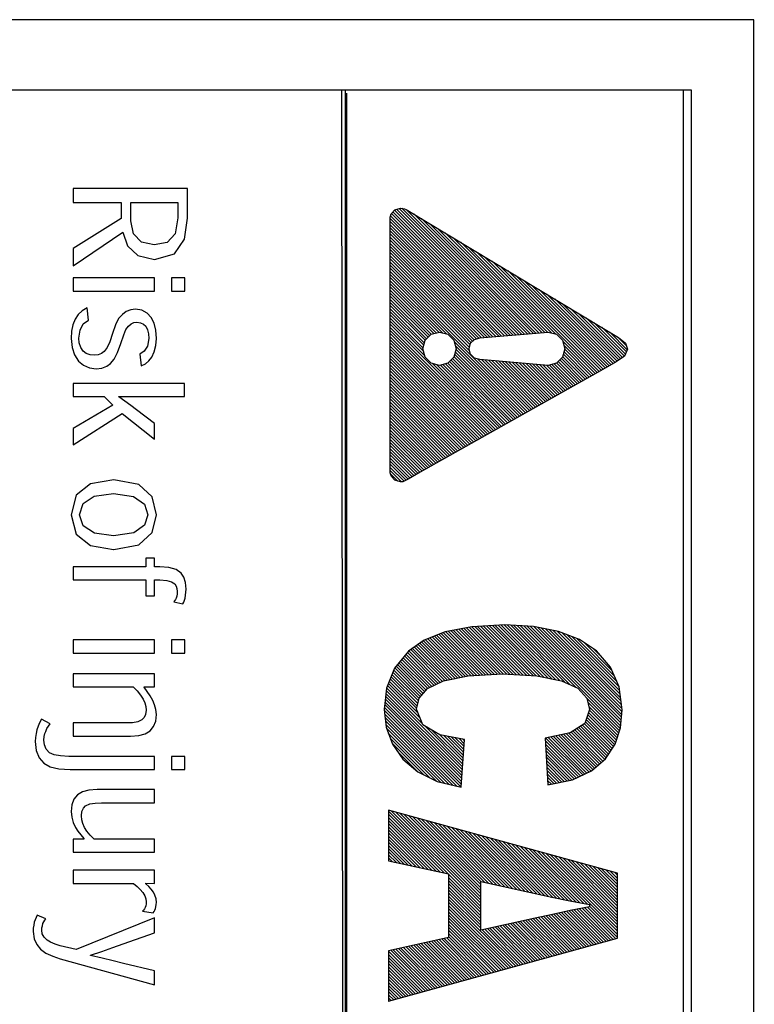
# Model space of a CAD drawing. Header units: millimetres. Extents: x -844 to -217, y -125 to 557.
# Tile 100 of 178: x -412 to -402, y 209 to 223. Entities that reach past the tile are written whole.
import ezdxf

# ---------------------------------------------------------------- set-up
doc = ezdxf.new("R2010")
doc.units = ezdxf.units.MM
doc.header["$LTSCALE"] = 23.1
doc.layers.add('R912005577_AM_0', color=7, linetype='CONTINUOUS')

msp = doc.modelspace()

# ---------------------------------------------------------------- linework, layer by layer
at = {"layer": 'R912005577_AM_0', "color": 7}
for p, q in [((-401.692, 223.184), (-420.684, 223.184)), ((-401.684, 176.684), (-401.692, 223.184)), ((-407.494, 177.681), (-407.539, 222.19)), ((-407.539, 222.19), (-402.579, 222.19)), ((-402.579, 222.19), (-402.579, 177.681)), ((-407.494, 222.184), (-419.684, 222.184)), ((-407.494, 222.184), (-407.494, 177.681)), ((-402.692, 222.184), (-407.494, 222.184)), ((-407.474, 222.143), (-407.474, 177.638)), ((-402.684, 177.684), (-402.692, 222.184)), ((-402.692, 177.681), (-402.692, 222.184)), ((-411.358, 220.786), (-411.358, 220.587)), ((-409.732, 220.786), (-411.358, 220.786)), ((-409.732, 220.366), (-409.732, 220.786)), ((-411.358, 220.587), (-410.674, 220.587)), ((-410.674, 220.587), (-410.674, 220.36)), ((-410.539, 220.327), (-410.539, 220.587)), ((-410.539, 220.587), (-409.869, 220.587)), ((-409.869, 220.587), (-409.869, 220.371)), ((-409.869, 220.371), (-409.908, 220.142)), ((-406.854, 220.382), (-406.839, 220.429)), ((-406.854, 216.747), (-406.854, 220.382)), ((-406.848, 220.4), (-405.151, 218.703)), ((-406.839, 220.429), (-406.791, 220.483)), ((-406.836, 220.432), (-405.11, 218.706)), ((-406.815, 220.456), (-405.069, 218.71)), ((-406.795, 220.479), (-405.029, 218.713)), ((-406.791, 220.483), (-406.71, 220.509)), ((-406.763, 220.492), (-404.988, 218.717)), ((-406.729, 220.502), (-404.947, 218.72)), ((-406.71, 220.509), (-406.674, 220.504)), ((-406.689, 220.506), (-404.907, 218.724)), ((-406.674, 220.504), (-406.653, 220.496)), ((-406.653, 220.496), (-406.629, 220.491)), ((-406.63, 220.491), (-404.866, 218.727)), ((-406.629, 220.491), (-403.825, 218.801)), ((-406.52, 220.426), (-404.825, 218.731)), ((-410.674, 220.36), (-411.358, 219.936)), ((-410.501, 220.142), (-410.539, 220.327)), ((-409.774, 220.068), (-409.732, 220.366)), ((-406.854, 220.362), (-405.191, 218.699)), ((-406.854, 220.317), (-405.232, 218.696)), ((-406.854, 220.273), (-405.273, 218.692)), ((-406.409, 220.359), (-404.785, 218.734)), ((-406.298, 220.291), (-404.744, 218.738)), ((-411.358, 219.689), (-410.649, 220.168)), ((-410.649, 220.168), (-410.584, 219.974)), ((-410.388, 220.026), (-410.501, 220.142)), ((-409.908, 220.142), (-410.021, 220.02)), ((-406.854, 220.229), (-405.313, 218.688)), ((-406.854, 220.185), (-405.354, 218.685)), ((-406.854, 220.141), (-405.395, 218.681)), ((-406.854, 220.096), (-405.435, 218.678)), ((-406.186, 220.224), (-404.703, 218.741)), ((-406.075, 220.157), (-404.663, 218.745)), ((-410.584, 219.974), (-410.44, 219.835)), ((-410.204, 219.985), (-410.388, 220.026)), ((-410.021, 220.02), (-410.204, 219.985)), ((-409.919, 219.86), (-409.774, 220.068)), ((-406.854, 220.052), (-405.476, 218.674)), ((-406.854, 220.008), (-405.517, 218.671)), ((-406.854, 219.964), (-405.557, 218.667)), ((-405.964, 220.09), (-404.622, 218.748)), ((-405.853, 220.023), (-404.566, 218.737)), ((-405.741, 219.956), (-404.506, 218.721)), ((-411.358, 219.936), (-411.358, 219.689)), ((-410.44, 219.835), (-410.199, 219.781)), ((-410.199, 219.781), (-409.919, 219.86)), ((-406.854, 219.92), (-405.596, 218.661)), ((-406.854, 219.876), (-405.63, 218.652)), ((-406.854, 219.831), (-405.663, 218.64)), ((-405.63, 219.889), (-403.915, 218.174)), ((-405.519, 219.822), (-403.886, 218.19)), ((-406.854, 219.787), (-405.685, 218.618)), ((-406.854, 219.743), (-405.707, 218.596)), ((-406.854, 219.699), (-405.721, 218.565)), ((-405.407, 219.755), (-403.858, 218.206)), ((-405.296, 219.688), (-403.83, 218.222)), ((-406.854, 219.655), (-405.73, 218.531)), ((-406.854, 219.61), (-405.728, 218.484)), ((-406.854, 219.566), (-404.904, 217.616)), ((-405.185, 219.621), (-403.802, 218.238)), ((-405.074, 219.554), (-403.773, 218.253)), ((-411.358, 219.517), (-411.358, 219.329)), ((-410.201, 219.517), (-411.358, 219.517)), ((-410.201, 219.329), (-410.201, 219.517)), ((-409.96, 219.517), (-409.96, 219.329)), ((-409.769, 219.517), (-409.96, 219.517)), ((-409.769, 219.329), (-409.769, 219.517)), ((-406.854, 219.522), (-406.054, 218.722)), ((-406.854, 219.478), (-406.114, 218.738)), ((-406.854, 219.434), (-406.166, 218.746)), ((-404.962, 219.486), (-403.745, 218.269)), ((-404.851, 219.419), (-403.717, 218.285)), ((-411.358, 219.329), (-410.201, 219.329)), ((-409.96, 219.329), (-409.769, 219.329)), ((-406.854, 219.389), (-406.201, 218.737)), ((-406.854, 219.345), (-406.236, 218.727)), ((-406.854, 219.301), (-406.271, 218.718)), ((-406.854, 219.257), (-406.294, 218.697)), ((-404.74, 219.352), (-403.689, 218.301)), ((-404.628, 219.285), (-403.661, 218.317)), ((-406.854, 219.213), (-406.316, 218.675)), ((-406.854, 219.168), (-406.339, 218.653)), ((-406.854, 219.124), (-406.36, 218.631)), ((-404.517, 219.218), (-403.633, 218.334)), ((-404.406, 219.151), (-403.607, 218.352)), ((-411.287, 218.997), (-411.329, 218.931)), ((-411.229, 219.051), (-411.287, 218.997)), ((-411.158, 219.093), (-411.229, 219.051)), ((-411.139, 218.917), (-411.158, 219.093)), ((-410.658, 219), (-410.711, 218.939)), ((-410.602, 219.04), (-410.658, 219)), ((-410.539, 219.064), (-410.602, 219.04)), ((-410.471, 219.072), (-410.539, 219.064)), ((-410.381, 219.058), (-410.471, 219.072)), ((-410.306, 219.017), (-410.381, 219.058)), ((-410.248, 218.954), (-410.306, 219.017)), ((-406.854, 219.08), (-406.37, 218.596)), ((-406.854, 219.036), (-406.379, 218.561)), ((-406.854, 218.992), (-406.389, 218.526)), ((-404.295, 219.084), (-403.581, 218.37)), ((-404.183, 219.017), (-403.555, 218.388)), ((-411.361, 218.851), (-411.378, 218.759)), ((-411.329, 218.931), (-411.361, 218.851)), ((-411.259, 218.776), (-411.212, 218.863)), ((-411.212, 218.863), (-411.139, 218.917)), ((-410.756, 218.853), (-410.799, 218.73)), ((-410.711, 218.939), (-410.756, 218.853)), ((-410.607, 218.784), (-410.571, 218.832)), ((-410.571, 218.832), (-410.535, 218.863)), ((-410.535, 218.863), (-410.494, 218.882)), ((-410.494, 218.882), (-410.451, 218.888)), ((-410.451, 218.888), (-410.399, 218.881)), ((-410.399, 218.881), (-410.356, 218.861)), ((-410.356, 218.861), (-410.323, 218.831)), ((-410.208, 218.874), (-410.248, 218.954)), ((-410.183, 218.776), (-410.208, 218.874)), ((-406.854, 218.947), (-406.383, 218.477)), ((-406.854, 218.903), (-406.367, 218.416)), ((-406.854, 218.859), (-405.356, 217.361)), ((-404.072, 218.95), (-403.529, 218.406)), ((-403.961, 218.883), (-403.514, 218.436)), ((-411.378, 218.759), (-411.384, 218.657)), ((-411.276, 218.662), (-411.259, 218.776)), ((-410.799, 218.73), (-410.836, 218.609)), ((-410.68, 218.586), (-410.639, 218.71)), ((-410.639, 218.71), (-410.607, 218.784)), ((-410.323, 218.831), (-410.3, 218.781)), ((-410.3, 218.781), (-410.287, 218.722)), ((-410.287, 218.722), (-410.283, 218.658)), ((-410.175, 218.657), (-410.183, 218.776)), ((-406.854, 218.815), (-405.385, 217.346)), ((-406.854, 218.771), (-405.413, 217.33)), ((-406.854, 218.726), (-405.441, 217.314)), ((-406.36, 218.631), (-406.275, 218.717)), ((-406.275, 218.717), (-406.155, 218.749)), ((-406.155, 218.749), (-406.035, 218.717)), ((-406.035, 218.717), (-405.949, 218.631)), ((-405.581, 218.665), (-404.612, 218.749)), ((-404.612, 218.749), (-404.491, 218.717)), ((-404.491, 218.717), (-404.406, 218.631)), ((-403.849, 218.816), (-403.501, 218.467)), ((-403.825, 218.801), (-403.614, 218.672)), ((-403.737, 218.747), (-403.488, 218.498)), ((-411.384, 218.657), (-411.372, 218.53)), ((-411.27, 218.594), (-411.276, 218.662)), ((-411.249, 218.53), (-411.27, 218.594)), ((-410.836, 218.609), (-410.872, 218.527)), ((-410.726, 218.456), (-410.68, 218.586)), ((-410.283, 218.658), (-410.301, 218.55)), ((-410.204, 218.467), (-410.182, 218.556)), ((-410.182, 218.556), (-410.175, 218.657)), ((-406.854, 218.682), (-405.469, 217.298)), ((-406.854, 218.638), (-405.498, 217.282)), ((-406.854, 218.594), (-405.526, 217.266)), ((-406.393, 218.511), (-406.36, 218.631)), ((-405.949, 218.631), (-405.917, 218.511)), ((-405.944, 218.612), (-404.932, 217.6)), ((-405.735, 218.511), (-405.714, 218.589)), ((-405.714, 218.589), (-405.659, 218.644)), ((-405.659, 218.644), (-405.581, 218.665)), ((-404.406, 218.631), (-404.374, 218.511)), ((-404.402, 218.617), (-403.943, 218.158)), ((-404.386, 218.557), (-403.971, 218.142)), ((-403.624, 218.678), (-403.5, 218.555)), ((-403.614, 218.672), (-403.511, 218.589)), ((-403.511, 218.589), (-403.484, 218.506)), ((-411.372, 218.53), (-411.336, 218.423)), ((-411.336, 218.423), (-411.282, 218.337)), ((-411.212, 218.476), (-411.249, 218.53)), ((-411.171, 218.445), (-411.212, 218.476)), ((-411.117, 218.425), (-411.171, 218.445)), ((-411.051, 218.419), (-411.117, 218.425)), ((-411.003, 218.424), (-411.051, 218.419)), ((-410.956, 218.442), (-411.003, 218.424)), ((-410.914, 218.473), (-410.956, 218.442)), ((-410.872, 218.527), (-410.914, 218.473)), ((-410.773, 218.365), (-410.726, 218.456)), ((-410.347, 218.475), (-410.409, 218.432)), ((-410.409, 218.432), (-410.391, 218.267)), ((-410.301, 218.55), (-410.347, 218.475)), ((-410.241, 218.39), (-410.204, 218.467)), ((-406.854, 218.55), (-405.554, 217.25)), ((-406.854, 218.505), (-405.582, 217.234)), ((-406.854, 218.461), (-405.611, 217.218)), ((-406.854, 218.417), (-405.639, 217.202)), ((-406.36, 218.391), (-406.393, 218.511)), ((-405.917, 218.511), (-405.949, 218.391)), ((-405.939, 218.43), (-405.045, 217.537)), ((-405.929, 218.465), (-405.017, 217.553)), ((-405.928, 218.552), (-404.961, 217.584)), ((-405.92, 218.5), (-404.989, 217.569)), ((-405.714, 218.434), (-405.735, 218.511)), ((-405.659, 218.379), (-405.714, 218.434)), ((-404.374, 218.511), (-404.406, 218.391)), ((-404.395, 218.433), (-404.056, 218.094)), ((-404.386, 218.468), (-404.028, 218.11)), ((-404.376, 218.503), (-404, 218.126)), ((-403.484, 218.506), (-403.526, 218.408)), ((-411.282, 218.337), (-411.21, 218.276)), ((-411.21, 218.276), (-411.126, 218.239)), ((-410.88, 218.262), (-410.827, 218.3)), ((-410.827, 218.3), (-410.773, 218.365)), ((-410.391, 218.267), (-410.331, 218.297)), ((-410.331, 218.297), (-410.281, 218.338)), ((-410.281, 218.338), (-410.241, 218.39)), ((-406.854, 218.373), (-405.667, 217.186)), ((-406.854, 218.329), (-405.696, 217.17)), ((-406.854, 218.285), (-405.724, 217.154)), ((-406.275, 218.306), (-406.36, 218.391)), ((-406.155, 218.274), (-406.275, 218.306)), ((-406.25, 218.299), (-405.328, 217.377)), ((-406.19, 218.283), (-405.3, 217.393)), ((-406.035, 218.306), (-406.155, 218.274)), ((-406.14, 218.278), (-405.272, 217.409)), ((-406.105, 218.287), (-405.243, 217.425)), ((-406.07, 218.296), (-405.215, 217.441)), ((-406.036, 218.306), (-405.187, 217.457)), ((-405.949, 218.391), (-406.035, 218.306)), ((-406.013, 218.328), (-405.158, 217.473)), ((-405.991, 218.35), (-405.13, 217.489)), ((-405.969, 218.372), (-405.102, 217.505)), ((-405.948, 218.395), (-405.074, 217.521)), ((-405.581, 218.358), (-405.659, 218.379)), ((-405.608, 218.365), (-404.876, 217.632)), ((-404.612, 218.274), (-405.581, 218.358)), ((-405.555, 218.355), (-404.848, 217.648)), ((-405.506, 218.351), (-404.819, 217.664)), ((-405.458, 218.347), (-404.791, 217.68)), ((-405.409, 218.343), (-404.763, 217.696)), ((-405.361, 218.338), (-404.734, 217.712)), ((-405.313, 218.334), (-404.706, 217.728)), ((-405.264, 218.33), (-404.678, 217.744)), ((-405.216, 218.326), (-404.65, 217.76)), ((-405.168, 218.322), (-404.621, 217.776)), ((-405.119, 218.318), (-404.593, 217.792)), ((-405.071, 218.313), (-404.565, 217.807)), ((-405.022, 218.309), (-404.537, 217.823)), ((-404.974, 218.305), (-404.508, 217.839)), ((-404.926, 218.301), (-404.48, 217.855)), ((-404.877, 218.297), (-404.452, 217.871)), ((-404.829, 218.292), (-404.424, 217.887)), ((-404.781, 218.288), (-404.395, 217.903)), ((-404.732, 218.284), (-404.367, 217.919)), ((-404.684, 218.28), (-404.339, 217.935)), ((-404.635, 218.276), (-404.31, 217.951)), ((-404.491, 218.306), (-404.612, 218.274)), ((-404.594, 218.278), (-404.282, 217.967)), ((-404.559, 218.288), (-404.254, 217.983)), ((-404.524, 218.297), (-404.226, 217.999)), ((-404.406, 218.391), (-404.491, 218.306)), ((-404.49, 218.307), (-404.197, 218.014)), ((-404.468, 218.329), (-404.169, 218.03)), ((-404.446, 218.352), (-404.141, 218.046)), ((-404.424, 218.374), (-404.113, 218.062)), ((-404.404, 218.398), (-404.084, 218.078)), ((-403.646, 218.326), (-403.836, 218.218)), ((-403.526, 218.408), (-403.646, 218.326)), ((-411.126, 218.239), (-411.028, 218.228)), ((-411.028, 218.228), (-410.948, 218.237)), ((-410.948, 218.237), (-410.88, 218.262)), ((-406.854, 218.24), (-405.752, 217.138)), ((-406.854, 218.196), (-405.78, 217.123)), ((-406.854, 218.152), (-405.809, 217.107)), ((-403.836, 218.218), (-406.427, 216.758)), ((-411.358, 218.02), (-411.358, 217.832)), ((-409.777, 218.02), (-411.358, 218.02)), ((-409.777, 217.832), (-409.777, 218.02)), ((-406.854, 218.108), (-405.837, 217.091)), ((-406.854, 218.064), (-405.865, 217.075)), ((-406.854, 218.019), (-405.893, 217.059)), ((-406.854, 217.975), (-405.922, 217.043)), ((-406.854, 217.931), (-405.95, 217.027)), ((-406.854, 217.887), (-405.978, 217.011)), ((-411.358, 217.832), (-410.914, 217.832)), ((-410.914, 217.832), (-410.793, 217.709)), ((-410.708, 217.829), (-410.708, 217.835)), ((-410.708, 217.835), (-410.62, 217.833)), ((-410.622, 217.768), (-410.708, 217.829)), ((-410.538, 217.706), (-410.622, 217.768)), ((-410.62, 217.833), (-410.537, 217.832)), ((-410.537, 217.832), (-410.452, 217.832)), ((-410.452, 217.832), (-409.777, 217.832)), ((-406.854, 217.843), (-406.007, 216.995)), ((-406.854, 217.798), (-406.035, 216.979)), ((-406.854, 217.754), (-406.063, 216.963)), ((-410.793, 217.709), (-411.358, 217.381)), ((-411.358, 217.146), (-410.66, 217.59)), ((-410.66, 217.59), (-410.201, 217.228)), ((-410.457, 217.645), (-410.538, 217.706)), ((-410.201, 217.448), (-410.457, 217.645)), ((-406.854, 217.71), (-406.091, 216.947)), ((-406.854, 217.666), (-406.12, 216.931)), ((-406.854, 217.622), (-406.148, 216.916)), ((-406.854, 217.577), (-406.176, 216.9)), ((-410.201, 217.228), (-410.201, 217.448)), ((-406.854, 217.533), (-406.204, 216.884)), ((-406.854, 217.489), (-406.233, 216.868)), ((-406.854, 217.445), (-406.261, 216.852)), ((-411.358, 217.381), (-411.358, 217.146)), ((-406.854, 217.401), (-406.289, 216.836)), ((-406.854, 217.356), (-406.317, 216.82)), ((-406.854, 217.312), (-406.346, 216.804)), ((-406.854, 217.268), (-406.374, 216.788)), ((-406.854, 217.224), (-406.402, 216.772)), ((-406.854, 217.18), (-406.43, 216.756)), ((-406.854, 217.135), (-406.458, 216.74)), ((-406.854, 217.091), (-406.486, 216.724)), ((-406.854, 217.047), (-406.514, 216.707)), ((-406.854, 217.003), (-406.542, 216.691)), ((-406.854, 216.959), (-406.57, 216.675)), ((-406.854, 216.915), (-406.598, 216.659)), ((-406.854, 216.87), (-406.628, 216.645)), ((-406.854, 216.826), (-406.658, 216.631)), ((-406.854, 216.782), (-406.693, 216.621)), ((-406.837, 216.695), (-406.854, 216.747)), ((-406.427, 216.758), (-406.601, 216.657)), ((-411.111, 216.595), (-411.315, 216.432)), ((-410.78, 216.648), (-411.111, 216.595)), ((-410.426, 216.583), (-410.78, 216.648)), ((-406.85, 216.733), (-406.747, 216.631)), ((-406.787, 216.643), (-406.837, 216.695)), ((-406.71, 216.62), (-406.787, 216.643)), ((-406.674, 216.623), (-406.71, 216.62)), ((-406.601, 216.657), (-406.674, 216.623)), ((-411.059, 216.418), (-410.782, 216.456)), ((-410.782, 216.456), (-410.498, 216.413)), ((-410.233, 216.409), (-410.426, 216.583)), ((-411.315, 216.432), (-411.384, 216.155)), ((-411.216, 216.312), (-411.059, 216.418)), ((-410.498, 216.413), (-410.344, 216.303)), ((-410.175, 216.155), (-410.233, 216.409)), ((-411.265, 216.155), (-411.216, 216.312)), ((-410.344, 216.303), (-410.298, 216.155)), ((-411.384, 216.155), (-411.313, 215.88)), ((-411.265, 216.152), (-411.265, 216.155)), ((-411.212, 215.995), (-411.265, 216.152)), ((-410.298, 216.155), (-410.344, 216.006)), ((-410.233, 215.9), (-410.175, 216.155)), ((-411.052, 215.891), (-411.212, 215.995)), ((-410.497, 215.896), (-410.782, 215.854)), ((-410.344, 216.006), (-410.497, 215.896)), ((-410.426, 215.726), (-410.233, 215.9)), ((-411.313, 215.88), (-411.109, 215.716)), ((-410.782, 215.854), (-411.052, 215.891)), ((-411.109, 215.716), (-410.782, 215.662)), ((-410.782, 215.662), (-410.78, 215.662)), ((-410.78, 215.662), (-410.426, 215.726)), ((-410.325, 215.538), (-410.325, 215.416)), ((-410.201, 215.538), (-410.325, 215.538)), ((-410.201, 215.416), (-410.201, 215.538)), ((-411.358, 215.416), (-411.358, 215.228)), ((-410.325, 215.416), (-411.358, 215.416)), ((-410.126, 215.416), (-410.201, 215.416)), ((-409.998, 215.407), (-410.126, 215.416)), ((-409.896, 215.377), (-409.998, 215.407)), ((-409.823, 215.326), (-409.896, 215.377)), ((-411.358, 215.228), (-410.325, 215.228)), ((-410.325, 215.228), (-410.325, 215.001)), ((-410.201, 215.001), (-410.201, 215.228)), ((-410.201, 215.228), (-410.124, 215.228)), ((-410.124, 215.228), (-410.028, 215.222)), ((-410.028, 215.222), (-409.958, 215.203)), ((-409.958, 215.203), (-409.914, 215.173)), ((-409.786, 215.267), (-409.823, 215.326)), ((-409.762, 215.191), (-409.786, 215.267)), ((-409.914, 215.173), (-409.894, 215.141)), ((-409.894, 215.141), (-409.883, 215.105)), ((-409.883, 215.105), (-409.879, 215.065)), ((-409.879, 215.065), (-409.881, 215.031)), ((-409.754, 215.099), (-409.762, 215.191)), ((-409.755, 215.054), (-409.754, 215.099)), ((-410.325, 215.001), (-410.201, 215.001)), ((-409.915, 214.929), (-409.926, 214.915)), ((-409.904, 214.948), (-409.915, 214.929)), ((-409.895, 214.97), (-409.904, 214.948)), ((-409.886, 214.999), (-409.895, 214.97)), ((-409.881, 215.031), (-409.886, 214.999)), ((-409.787, 214.913), (-409.776, 214.941)), ((-409.776, 214.941), (-409.768, 214.97)), ((-409.768, 214.97), (-409.759, 215.011)), ((-409.759, 215.011), (-409.755, 215.054)), ((-409.926, 214.915), (-409.801, 214.887)), ((-409.801, 214.887), (-409.787, 214.913)), ((-405.695, 214.564), (-406.073, 214.489)), ((-406.028, 214.498), (-405.415, 213.884)), ((-405.991, 214.505), (-405.373, 213.887)), ((-405.954, 214.512), (-405.331, 213.889)), ((-405.917, 214.52), (-405.289, 213.891)), ((-405.88, 214.527), (-405.246, 213.892)), ((-405.844, 214.534), (-405.199, 213.89)), ((-405.807, 214.541), (-405.153, 213.887)), ((-405.77, 214.549), (-405.106, 213.885)), ((-405.733, 214.556), (-405.059, 213.882)), ((-405.696, 214.563), (-405.013, 213.88)), ((-405.227, 214.59), (-405.695, 214.564)), ((-405.654, 214.566), (-404.966, 213.878)), ((-405.613, 214.568), (-404.92, 213.875)), ((-405.571, 214.571), (-404.873, 213.873)), ((-405.529, 214.573), (-404.826, 213.87)), ((-405.487, 214.575), (-404.78, 213.868)), ((-405.445, 214.578), (-404.726, 213.858)), ((-405.403, 214.58), (-404.671, 213.847)), ((-405.362, 214.582), (-404.615, 213.836)), ((-405.32, 214.585), (-404.56, 213.825)), ((-405.278, 214.587), (-404.505, 213.814)), ((-405.236, 214.589), (-404.45, 213.803)), ((-404.82, 214.567), (-405.227, 214.59)), ((-405.19, 214.588), (-404.381, 213.779)), ((-405.143, 214.585), (-404.298, 213.74)), ((-405.097, 214.583), (-404.215, 213.701)), ((-405.05, 214.58), (-403.589, 213.119)), ((-405.003, 214.577), (-403.583, 213.157)), ((-404.956, 214.575), (-403.579, 213.198)), ((-404.909, 214.572), (-403.575, 213.238)), ((-404.862, 214.569), (-403.571, 213.278)), ((-404.466, 214.498), (-404.82, 214.567)), ((-404.815, 214.566), (-403.568, 213.319)), ((-404.76, 214.555), (-403.564, 213.359)), ((-404.705, 214.545), (-403.564, 213.404)), ((-404.65, 214.534), (-403.571, 213.455)), ((-404.595, 214.523), (-403.577, 213.505)), ((-404.54, 214.512), (-403.584, 213.556)), ((-404.485, 214.502), (-403.59, 213.607)), ((-404.168, 214.383), (-404.466, 214.498)), ((-411.358, 214.377), (-411.358, 214.19)), ((-410.201, 214.377), (-411.358, 214.377)), ((-410.201, 214.19), (-410.201, 214.377)), ((-409.96, 214.377), (-409.96, 214.19)), ((-409.769, 214.377), (-409.96, 214.377)), ((-409.769, 214.19), (-409.769, 214.377)), ((-406.37, 214.371), (-406.596, 214.215)), ((-406.38, 214.364), (-405.86, 213.844)), ((-406.073, 214.489), (-406.37, 214.371)), ((-406.351, 214.378), (-405.824, 213.851)), ((-406.319, 214.391), (-405.787, 213.859)), ((-406.287, 214.403), (-405.75, 213.866)), ((-406.256, 214.416), (-405.709, 213.869)), ((-406.224, 214.429), (-405.667, 213.871)), ((-406.192, 214.441), (-405.625, 213.873)), ((-406.161, 214.454), (-405.583, 213.875)), ((-406.129, 214.466), (-405.541, 213.878)), ((-406.098, 214.479), (-405.499, 213.88)), ((-406.065, 214.49), (-405.457, 213.882)), ((-404.419, 214.48), (-403.597, 213.657)), ((-404.347, 214.452), (-403.603, 213.708)), ((-404.275, 214.424), (-403.637, 213.786)), ((-404.203, 214.396), (-403.672, 213.865)), ((-403.926, 214.222), (-404.168, 214.383)), ((-406.59, 214.22), (-406.143, 213.773)), ((-406.563, 214.238), (-406.113, 213.787)), ((-406.537, 214.256), (-406.08, 213.798)), ((-406.511, 214.274), (-406.043, 213.806)), ((-406.485, 214.292), (-406.007, 213.813)), ((-406.459, 214.31), (-405.97, 213.821)), ((-406.433, 214.328), (-405.933, 213.829)), ((-406.406, 214.346), (-405.897, 213.836)), ((-404.101, 214.338), (-403.707, 213.944)), ((-403.968, 214.25), (-403.841, 214.122)), ((-403.727, 213.99), (-403.926, 214.222)), ((-411.358, 214.19), (-410.201, 214.19)), ((-409.96, 214.19), (-409.769, 214.19)), ((-406.596, 214.215), (-406.795, 213.975)), ((-406.691, 214.1), (-406.292, 213.701)), ((-406.671, 214.124), (-406.262, 213.715)), ((-406.651, 214.148), (-406.232, 213.729)), ((-406.631, 214.173), (-406.202, 213.744)), ((-406.611, 214.197), (-406.173, 213.758)), ((-406.795, 213.975), (-406.907, 213.692)), ((-406.805, 213.949), (-406.426, 213.569)), ((-406.791, 213.979), (-406.405, 213.593)), ((-406.771, 214.003), (-406.384, 213.616)), ((-406.751, 214.028), (-406.363, 213.64)), ((-406.731, 214.052), (-406.343, 213.663)), ((-406.711, 214.076), (-406.321, 213.686)), ((-403.604, 213.71), (-403.727, 213.99)), ((-411.358, 213.896), (-411.358, 213.708)), ((-410.201, 213.896), (-411.358, 213.896)), ((-410.201, 213.708), (-410.201, 213.896)), ((-406.855, 213.822), (-406.47, 213.437)), ((-406.843, 213.854), (-406.462, 213.473)), ((-406.83, 213.885), (-406.453, 213.509)), ((-406.818, 213.917), (-406.445, 213.545)), ((-406.098, 213.795), (-405.749, 213.867)), ((-405.749, 213.867), (-405.258, 213.893)), ((-405.258, 213.893), (-404.771, 213.868)), ((-404.771, 213.868), (-404.42, 213.797)), ((-411.358, 213.708), (-410.504, 213.708)), ((-410.504, 213.708), (-410.449, 213.654)), ((-410.35, 213.703), (-410.35, 213.711)), ((-410.35, 213.711), (-410.201, 213.708)), ((-410.304, 213.643), (-410.35, 213.703)), ((-406.907, 213.692), (-406.942, 213.386)), ((-406.905, 213.695), (-406.399, 213.189)), ((-406.893, 213.727), (-406.428, 213.263)), ((-406.88, 213.759), (-406.458, 213.337)), ((-406.868, 213.79), (-406.478, 213.401)), ((-406.444, 213.548), (-406.323, 213.685)), ((-406.323, 213.685), (-406.098, 213.795)), ((-404.42, 213.797), (-404.189, 213.689)), ((-404.189, 213.689), (-404.062, 213.55)), ((-403.562, 213.382), (-403.604, 213.71)), ((-410.449, 213.654), (-410.4, 213.593)), ((-410.4, 213.593), (-410.363, 213.536)), ((-410.363, 213.536), (-410.339, 213.484)), ((-410.262, 213.581), (-410.304, 213.643)), ((-410.226, 213.518), (-410.262, 213.581)), ((-406.924, 213.538), (-405.835, 212.449)), ((-406.92, 213.577), (-405.832, 212.49)), ((-406.915, 213.617), (-405.829, 212.531)), ((-406.911, 213.657), (-405.826, 212.572)), ((-406.48, 213.392), (-406.444, 213.548)), ((-404.062, 213.55), (-404.024, 213.388)), ((-404.062, 213.548), (-403.6, 213.086)), ((-410.339, 213.484), (-410.324, 213.432)), ((-410.319, 213.381), (-410.327, 213.319)), ((-410.324, 213.432), (-410.319, 213.381)), ((-410.199, 213.455), (-410.226, 213.518)), ((-410.181, 213.388), (-410.199, 213.455)), ((-410.175, 213.318), (-410.181, 213.388)), ((-406.942, 213.386), (-406.912, 213.135)), ((-406.938, 213.419), (-405.844, 212.325)), ((-406.933, 213.458), (-405.841, 212.366)), ((-406.929, 213.498), (-405.838, 212.407)), ((-406.391, 213.17), (-406.48, 213.392)), ((-404.024, 213.388), (-404.092, 213.187)), ((-404.048, 213.49), (-403.61, 213.052)), ((-404.034, 213.432), (-403.621, 213.019)), ((-404.026, 213.38), (-403.632, 212.986)), ((-403.585, 213.13), (-403.562, 213.382)), ((-411.808, 213.249), (-411.834, 213.199)), ((-411.681, 213.183), (-411.808, 213.249)), ((-410.38, 213.24), (-410.44, 213.213)), ((-410.348, 213.273), (-410.38, 213.24)), ((-410.327, 213.319), (-410.348, 213.273)), ((-410.184, 213.224), (-410.175, 213.318)), ((-406.941, 213.377), (-405.851, 212.288)), ((-406.935, 213.327), (-405.909, 212.301)), ((-406.929, 213.277), (-405.966, 212.315)), ((-404.071, 213.248), (-403.684, 212.861)), ((-404.06, 213.281), (-403.667, 212.887)), ((-404.049, 213.314), (-403.654, 212.919)), ((-404.038, 213.347), (-403.643, 212.952)), ((-411.871, 213.1), (-411.883, 213.047)), ((-411.855, 213.15), (-411.871, 213.1)), ((-411.834, 213.199), (-411.855, 213.15)), ((-411.746, 213.077), (-411.728, 213.116)), ((-411.728, 213.116), (-411.706, 213.151)), ((-411.706, 213.151), (-411.681, 213.183)), ((-411.358, 213.197), (-411.358, 213.009)), ((-410.602, 213.197), (-411.358, 213.197)), ((-410.515, 213.2), (-410.602, 213.197)), ((-410.44, 213.213), (-410.515, 213.2)), ((-410.265, 213.084), (-410.214, 213.145)), ((-410.214, 213.145), (-410.184, 213.224)), ((-406.923, 213.227), (-406.024, 212.328)), ((-406.917, 213.177), (-406.082, 212.342)), ((-406.912, 213.135), (-406.823, 212.897)), ((-406.908, 213.123), (-406.14, 212.355)), ((-406.15, 213.029), (-406.391, 213.17)), ((-406.363, 213.154), (-405.823, 212.613)), ((-404.092, 213.187), (-404.3, 213.058)), ((-404.232, 213.1), (-403.809, 212.677)), ((-404.205, 213.117), (-403.788, 212.7)), ((-404.178, 213.134), (-403.771, 212.726)), ((-404.151, 213.15), (-403.753, 212.753)), ((-404.123, 213.167), (-403.736, 212.78)), ((-404.096, 213.184), (-403.719, 212.807)), ((-404.082, 213.215), (-403.701, 212.834)), ((-403.661, 212.896), (-403.585, 213.13)), ((-411.891, 212.992), (-411.894, 212.933)), ((-411.883, 213.047), (-411.891, 212.992)), ((-411.771, 212.951), (-411.767, 213.005)), ((-411.767, 213.005), (-411.757, 213.046)), ((-411.757, 213.046), (-411.746, 213.077)), ((-411.358, 213.009), (-410.544, 213.009)), ((-410.544, 213.009), (-410.425, 213.018)), ((-410.425, 213.018), (-410.334, 213.043)), ((-410.334, 213.043), (-410.265, 213.084)), ((-406.881, 213.053), (-406.203, 212.375)), ((-406.855, 212.982), (-406.29, 212.418)), ((-406.257, 213.091), (-405.82, 212.655)), ((-405.798, 212.961), (-406.15, 213.029)), ((-406.15, 213.029), (-405.817, 212.696)), ((-406.095, 213.018), (-405.814, 212.737)), ((-406.041, 213.008), (-405.811, 212.778)), ((-405.986, 212.997), (-405.808, 212.819)), ((-405.931, 212.986), (-405.805, 212.861)), ((-405.876, 212.976), (-405.802, 212.902)), ((-405.847, 212.287), (-405.798, 212.961)), ((-405.821, 212.965), (-405.799, 212.943)), ((-404.3, 213.058), (-404.652, 212.983)), ((-404.652, 212.983), (-404.615, 212.319)), ((-404.647, 212.984), (-404.121, 212.458)), ((-404.61, 212.992), (-404.091, 212.472)), ((-404.574, 212.999), (-404.061, 212.486)), ((-404.537, 213.007), (-404.031, 212.5)), ((-404.501, 213.015), (-404.001, 212.514)), ((-404.465, 213.023), (-403.976, 212.534)), ((-404.428, 213.03), (-403.952, 212.554)), ((-404.392, 213.038), (-403.928, 212.574)), ((-404.355, 213.046), (-403.904, 212.595)), ((-404.319, 213.054), (-403.881, 212.615)), ((-404.287, 213.066), (-403.857, 212.636)), ((-404.26, 213.083), (-403.833, 212.656)), ((-411.894, 212.933), (-411.881, 212.806)), ((-411.763, 212.887), (-411.771, 212.951)), ((-411.738, 212.825), (-411.763, 212.887)), ((-411.693, 212.773), (-411.738, 212.825)), ((-406.828, 212.912), (-406.378, 212.461)), ((-406.823, 212.897), (-406.673, 212.683)), ((-404.65, 212.943), (-404.151, 212.444)), ((-404.647, 212.896), (-404.181, 212.43)), ((-404.645, 212.849), (-404.212, 212.416)), ((-403.796, 212.688), (-403.661, 212.896)), ((-411.881, 212.806), (-411.84, 212.704)), ((-411.84, 212.704), (-411.773, 212.625)), ((-411.627, 212.744), (-411.693, 212.773)), ((-411.538, 212.728), (-411.627, 212.744)), ((-411.42, 212.723), (-411.538, 212.728)), ((-410.201, 212.723), (-411.42, 212.723)), ((-410.201, 212.535), (-410.201, 212.723)), ((-409.96, 212.723), (-409.96, 212.535)), ((-409.769, 212.723), (-409.96, 212.723)), ((-409.769, 212.535), (-409.769, 212.723)), ((-406.742, 212.781), (-406.473, 212.512)), ((-406.673, 212.683), (-406.461, 212.502)), ((-404.642, 212.802), (-404.242, 212.402)), ((-404.639, 212.755), (-404.273, 212.389)), ((-404.637, 212.709), (-404.31, 212.382)), ((-403.995, 212.517), (-403.796, 212.688)), ((-411.773, 212.625), (-411.682, 212.574)), ((-411.682, 212.574), (-411.56, 212.544)), ((-411.56, 212.544), (-411.398, 212.535)), ((-404.634, 212.662), (-404.346, 212.374)), ((-404.632, 212.615), (-404.383, 212.366)), ((-404.629, 212.568), (-404.42, 212.359)), ((-411.398, 212.535), (-410.201, 212.535)), ((-409.96, 212.535), (-409.769, 212.535)), ((-406.461, 212.502), (-406.186, 212.366)), ((-404.626, 212.521), (-404.456, 212.351)), ((-404.624, 212.475), (-404.493, 212.344)), ((-404.621, 212.428), (-404.53, 212.336)), ((-404.266, 212.391), (-403.995, 212.517)), ((-406.186, 212.366), (-405.847, 212.287)), ((-404.619, 212.381), (-404.566, 212.329)), ((-404.616, 212.334), (-404.603, 212.321)), ((-404.615, 212.319), (-404.266, 212.391)), ((-411.295, 212.177), (-411.345, 212.114)), ((-411.226, 212.217), (-411.295, 212.177)), ((-411.134, 212.242), (-411.226, 212.217)), ((-411.015, 212.25), (-411.134, 212.242)), ((-410.201, 212.25), (-411.015, 212.25)), ((-410.201, 212.062), (-410.201, 212.25)), ((-411.375, 212.034), (-411.384, 211.939)), ((-411.345, 212.114), (-411.375, 212.034)), ((-411.232, 211.941), (-411.21, 211.988)), ((-411.21, 211.988), (-411.18, 212.02)), ((-411.18, 212.02), (-411.12, 212.047)), ((-411.12, 212.047), (-411.044, 212.06)), ((-411.044, 212.06), (-410.956, 212.062)), ((-410.956, 212.062), (-410.201, 212.062)), ((-411.384, 211.939), (-411.377, 211.86)), ((-411.377, 211.86), (-411.356, 211.785)), ((-411.24, 211.877), (-411.232, 211.941)), ((-411.235, 211.823), (-411.24, 211.877)), ((-406.877, 211.957), (-406.877, 211.239)), ((-403.626, 211.062), (-406.877, 211.957)), ((-406.877, 211.944), (-405.569, 210.636)), ((-406.877, 211.9), (-406.032, 211.055)), ((-406.877, 211.856), (-406.089, 211.067)), ((-406.834, 211.944), (-405.569, 210.68)), ((-406.773, 211.928), (-405.569, 210.724)), ((-406.712, 211.911), (-405.569, 210.768)), ((-406.651, 211.894), (-405.569, 210.812)), ((-406.59, 211.877), (-405.569, 210.857)), ((-406.529, 211.861), (-405.569, 210.901)), ((-406.468, 211.844), (-405.569, 210.945)), ((-411.356, 211.785), (-411.324, 211.714)), ((-411.324, 211.714), (-411.289, 211.658)), ((-411.219, 211.767), (-411.235, 211.823)), ((-411.194, 211.711), (-411.219, 211.767)), ((-411.16, 211.658), (-411.194, 211.711)), ((-406.877, 211.811), (-406.145, 211.079)), ((-406.877, 211.767), (-406.202, 211.092)), ((-406.877, 211.723), (-406.258, 211.104)), ((-406.407, 211.827), (-405.515, 210.936)), ((-406.346, 211.81), (-405.459, 210.923)), ((-406.285, 211.794), (-405.402, 210.911)), ((-406.224, 211.777), (-405.345, 210.898)), ((-406.163, 211.76), (-405.289, 210.886)), ((-406.102, 211.743), (-405.232, 210.873)), ((-406.041, 211.727), (-405.175, 210.861)), ((-405.98, 211.71), (-405.119, 210.848)), ((-411.289, 211.658), (-411.248, 211.606)), ((-411.248, 211.606), (-411.204, 211.555)), ((-411.114, 211.603), (-411.16, 211.658)), ((-411.058, 211.549), (-411.114, 211.603)), ((-406.877, 211.679), (-406.315, 211.116)), ((-406.877, 211.635), (-406.371, 211.128)), ((-406.877, 211.591), (-406.428, 211.141)), ((-405.919, 211.693), (-405.062, 210.836)), ((-405.858, 211.676), (-405.005, 210.823)), ((-405.797, 211.659), (-404.949, 210.811)), ((-405.736, 211.643), (-404.892, 210.798)), ((-405.675, 211.626), (-404.835, 210.786)), ((-405.614, 211.609), (-404.779, 210.773)), ((-405.553, 211.592), (-404.722, 210.761)), ((-405.493, 211.576), (-404.665, 210.748)), ((-411.358, 211.549), (-411.358, 211.361)), ((-411.204, 211.546), (-411.358, 211.549)), ((-411.204, 211.555), (-411.204, 211.546)), ((-410.201, 211.549), (-411.058, 211.549)), ((-410.201, 211.361), (-410.201, 211.549)), ((-406.877, 211.546), (-406.484, 211.153)), ((-406.877, 211.502), (-406.541, 211.165)), ((-406.877, 211.458), (-406.597, 211.178)), ((-405.432, 211.559), (-404.609, 210.736)), ((-405.371, 211.542), (-404.552, 210.724)), ((-405.31, 211.525), (-404.496, 210.712)), ((-405.249, 211.509), (-404.44, 210.7)), ((-405.188, 211.492), (-404.384, 210.688)), ((-405.127, 211.475), (-404.328, 210.677)), ((-405.066, 211.458), (-404.273, 210.666)), ((-405.005, 211.441), (-404.219, 210.656)), ((-404.944, 211.425), (-404.165, 210.646)), ((-411.358, 211.361), (-410.201, 211.361)), ((-406.877, 211.414), (-406.654, 211.19)), ((-406.877, 211.37), (-406.71, 211.202)), ((-406.877, 211.325), (-406.767, 211.214)), ((-406.877, 211.281), (-406.823, 211.227)), ((-404.883, 211.408), (-404.111, 210.636)), ((-404.822, 211.391), (-404.056, 210.626)), ((-404.761, 211.374), (-403.626, 210.239)), ((-404.7, 211.358), (-403.626, 210.283)), ((-404.639, 211.341), (-403.626, 210.328)), ((-404.578, 211.324), (-403.626, 210.372)), ((-404.517, 211.307), (-403.626, 210.416)), ((-404.456, 211.291), (-403.626, 210.46)), ((-406.877, 211.239), (-406.025, 211.053)), ((-404.395, 211.274), (-403.626, 210.504)), ((-404.334, 211.257), (-403.626, 210.549)), ((-404.273, 211.24), (-403.626, 210.593)), ((-404.212, 211.224), (-403.626, 210.637)), ((-404.151, 211.207), (-403.626, 210.681)), ((-404.09, 211.19), (-403.626, 210.725)), ((-404.029, 211.173), (-403.626, 210.769)), ((-403.969, 211.156), (-403.626, 210.814)), ((-411.358, 211.105), (-411.358, 210.917)), ((-410.201, 211.105), (-411.358, 211.105)), ((-410.201, 210.917), (-410.201, 211.105)), ((-406.025, 211.053), (-406.025, 210.15)), ((-406.025, 211.048), (-405.569, 210.591)), ((-406.025, 211.004), (-405.569, 210.547)), ((-403.908, 211.14), (-403.626, 210.858)), ((-403.847, 211.123), (-403.626, 210.902)), ((-403.786, 211.106), (-403.626, 210.946)), ((-403.725, 211.089), (-403.626, 210.99)), ((-403.664, 211.073), (-403.626, 211.035)), ((-403.626, 210.14), (-403.626, 211.062)), ((-411.358, 210.917), (-410.5, 210.917)), ((-410.5, 210.917), (-410.448, 210.875)), ((-410.448, 210.875), (-410.404, 210.832)), ((-410.324, 210.914), (-410.324, 210.92)), ((-410.324, 210.92), (-410.201, 210.917)), ((-410.284, 210.876), (-410.324, 210.914)), ((-410.248, 210.837), (-410.284, 210.876)), ((-406.025, 210.959), (-405.569, 210.503)), ((-406.025, 210.915), (-405.569, 210.459)), ((-406.025, 210.871), (-405.569, 210.415)), ((-405.569, 210.256), (-405.569, 210.947)), ((-405.569, 210.947), (-404.557, 210.725)), ((-410.404, 210.832), (-410.368, 210.789)), ((-410.368, 210.789), (-410.339, 210.741)), ((-410.339, 210.741), (-410.323, 210.698)), ((-410.217, 210.794), (-410.248, 210.837)), ((-410.195, 210.75), (-410.217, 210.794)), ((-410.18, 210.701), (-410.195, 210.75)), ((-406.025, 210.827), (-405.569, 210.37)), ((-406.025, 210.783), (-405.569, 210.326)), ((-406.025, 210.738), (-405.569, 210.282)), ((-404.557, 210.725), (-404.303, 210.671)), ((-410.325, 210.6), (-410.334, 210.575)), ((-410.32, 210.627), (-410.325, 210.6)), ((-410.323, 210.698), (-410.318, 210.657)), ((-410.318, 210.657), (-410.32, 210.627)), ((-410.189, 210.56), (-410.181, 210.588)), ((-410.181, 210.588), (-410.176, 210.618)), ((-410.175, 210.649), (-410.18, 210.701)), ((-410.176, 210.618), (-410.175, 210.649)), ((-406.025, 210.694), (-405.072, 209.741)), ((-406.025, 210.65), (-405.107, 209.732)), ((-406.025, 210.606), (-405.142, 209.722)), ((-404.303, 210.671), (-404.024, 210.62)), ((-404.024, 210.586), (-404.3, 210.533)), ((-404.024, 210.62), (-404.024, 210.586)), ((-404.024, 210.593), (-403.626, 210.195)), ((-411.866, 210.466), (-411.882, 210.435)), ((-411.744, 210.417), (-411.866, 210.466)), ((-410.356, 210.539), (-410.37, 210.524)), ((-410.37, 210.524), (-410.221, 210.5)), ((-410.344, 210.556), (-410.356, 210.539)), ((-410.334, 210.575), (-410.344, 210.556)), ((-410.221, 210.5), (-410.208, 210.519)), ((-410.208, 210.519), (-410.198, 210.539)), ((-410.198, 210.539), (-410.189, 210.56)), ((-406.025, 210.562), (-405.176, 209.713)), ((-406.025, 210.517), (-405.211, 209.703)), ((-406.025, 210.473), (-405.246, 209.694)), ((-404.552, 210.479), (-404.795, 210.425)), ((-404.713, 210.443), (-404.241, 209.97)), ((-404.677, 210.451), (-404.206, 209.98)), ((-404.641, 210.459), (-404.171, 209.989)), ((-404.605, 210.467), (-404.137, 209.999)), ((-404.569, 210.475), (-404.102, 210.008)), ((-404.3, 210.533), (-404.552, 210.479)), ((-404.533, 210.483), (-404.067, 210.018)), ((-404.496, 210.491), (-404.033, 210.028)), ((-404.46, 210.499), (-403.998, 210.037)), ((-404.424, 210.507), (-403.964, 210.047)), ((-404.387, 210.515), (-403.929, 210.056)), ((-404.351, 210.522), (-403.894, 210.066)), ((-404.314, 210.53), (-403.86, 210.075)), ((-404.278, 210.537), (-403.825, 210.085)), ((-404.241, 210.545), (-403.79, 210.094)), ((-404.203, 210.552), (-403.756, 210.104)), ((-404.166, 210.559), (-403.721, 210.113)), ((-404.129, 210.566), (-403.686, 210.123)), ((-404.092, 210.573), (-403.652, 210.132)), ((-404.055, 210.58), (-403.626, 210.151)), ((-411.917, 210.327), (-411.923, 210.284)), ((-411.908, 210.367), (-411.917, 210.327)), ((-411.896, 210.402), (-411.908, 210.367)), ((-411.882, 210.435), (-411.896, 210.402)), ((-411.801, 210.286), (-411.794, 210.318)), ((-411.794, 210.318), (-411.785, 210.348)), ((-411.785, 210.348), (-411.772, 210.375)), ((-411.772, 210.375), (-411.758, 210.398)), ((-411.758, 210.398), (-411.744, 210.417)), ((-410.201, 210.431), (-411.313, 209.979)), ((-410.201, 210.218), (-410.201, 210.431)), ((-406.025, 210.429), (-405.28, 209.684)), ((-406.025, 210.385), (-405.315, 209.675)), ((-406.025, 210.341), (-405.35, 209.665)), ((-404.795, 210.425), (-405.569, 210.256)), ((-405.33, 210.308), (-404.83, 209.808)), ((-405.293, 210.316), (-404.795, 209.818)), ((-405.257, 210.324), (-404.761, 209.827)), ((-405.221, 210.332), (-404.726, 209.837)), ((-405.185, 210.34), (-404.691, 209.846)), ((-405.148, 210.347), (-404.657, 209.856)), ((-405.112, 210.355), (-404.622, 209.865)), ((-405.076, 210.363), (-404.587, 209.875)), ((-405.039, 210.371), (-404.553, 209.884)), ((-405.003, 210.379), (-404.518, 209.894)), ((-404.967, 210.387), (-404.483, 209.904)), ((-404.931, 210.395), (-404.449, 209.913)), ((-404.894, 210.403), (-404.414, 209.923)), ((-404.858, 210.411), (-404.379, 209.932)), ((-404.822, 210.419), (-404.345, 209.942)), ((-404.786, 210.427), (-404.31, 209.951)), ((-404.75, 210.435), (-404.275, 209.961)), ((-411.923, 210.284), (-411.926, 210.236)), ((-411.926, 210.236), (-411.911, 210.133)), ((-411.803, 210.252), (-411.801, 210.286)), ((-411.795, 210.2), (-411.803, 210.252)), ((-411.769, 210.153), (-411.795, 210.2)), ((-410.646, 210.061), (-410.201, 210.218)), ((-406.025, 210.296), (-405.384, 209.656)), ((-406.025, 210.252), (-405.419, 209.646)), ((-406.025, 210.208), (-405.454, 209.636)), ((-406.025, 210.164), (-405.488, 209.627)), ((-405.547, 210.26), (-405.038, 209.751)), ((-405.511, 210.268), (-405.003, 209.76)), ((-405.475, 210.276), (-404.969, 209.77)), ((-405.438, 210.284), (-404.934, 209.78)), ((-405.402, 210.292), (-404.899, 209.789)), ((-405.366, 210.3), (-404.865, 209.799)), ((-411.911, 210.133), (-411.874, 210.051)), ((-411.874, 210.051), (-411.819, 209.986)), ((-411.727, 210.113), (-411.769, 210.153)), ((-411.677, 210.083), (-411.727, 210.113)), ((-411.614, 210.056), (-411.677, 210.083)), ((-411.539, 210.033), (-411.614, 210.056)), ((-411.313, 209.979), (-411.539, 210.033)), ((-410.795, 210.006), (-410.646, 210.061)), ((-406.025, 210.15), (-406.877, 209.962)), ((-406.877, 209.244), (-403.626, 210.14)), ((-406.594, 210.025), (-406.043, 209.474)), ((-406.557, 210.033), (-406.008, 209.484)), ((-406.521, 210.041), (-405.973, 209.493)), ((-406.485, 210.049), (-405.939, 209.503)), ((-406.449, 210.057), (-405.904, 209.512)), ((-406.413, 210.065), (-405.87, 209.522)), ((-406.376, 210.073), (-405.835, 209.531)), ((-406.34, 210.081), (-405.8, 209.541)), ((-406.304, 210.089), (-405.766, 209.551)), ((-406.268, 210.097), (-405.731, 209.56)), ((-406.231, 210.105), (-405.696, 209.57)), ((-406.195, 210.113), (-405.662, 209.579)), ((-406.159, 210.121), (-405.627, 209.589)), ((-406.123, 210.129), (-405.592, 209.598)), ((-406.087, 210.137), (-405.558, 209.608)), ((-406.05, 210.145), (-405.523, 209.617)), ((-411.819, 209.986), (-411.743, 209.93)), ((-411.743, 209.93), (-411.645, 209.883)), ((-411.645, 209.883), (-411.54, 209.845)), ((-411.11, 209.901), (-410.95, 209.952)), ((-411.11, 209.893), (-411.11, 209.901)), ((-410.945, 209.856), (-411.11, 209.893)), ((-410.95, 209.952), (-410.795, 210.006)), ((-406.877, 209.962), (-406.877, 209.244)), ((-406.877, 209.955), (-406.32, 209.398)), ((-406.877, 209.911), (-406.355, 209.388)), ((-406.847, 209.969), (-406.285, 209.407)), ((-406.811, 209.977), (-406.251, 209.417)), ((-406.775, 209.985), (-406.216, 209.427)), ((-406.738, 209.993), (-406.181, 209.436)), ((-406.702, 210.001), (-406.147, 209.446)), ((-406.666, 210.009), (-406.112, 209.455)), ((-406.63, 210.017), (-406.077, 209.465)), ((-411.54, 209.845), (-410.201, 209.478)), ((-410.79, 209.819), (-410.945, 209.856)), ((-410.643, 209.783), (-410.79, 209.819)), ((-410.201, 209.676), (-410.643, 209.783)), ((-406.877, 209.867), (-406.389, 209.379)), ((-406.877, 209.823), (-406.424, 209.369)), ((-406.877, 209.779), (-406.459, 209.36)), ((-410.201, 209.478), (-410.201, 209.676)), ((-406.877, 209.734), (-406.493, 209.35)), ((-406.877, 209.69), (-406.528, 209.341)), ((-406.877, 209.646), (-406.563, 209.331)), ((-406.877, 209.602), (-406.597, 209.322)), ((-406.877, 209.558), (-406.632, 209.312)), ((-406.877, 209.513), (-406.667, 209.303)), ((-406.877, 209.469), (-406.701, 209.293)), ((-406.877, 209.425), (-406.736, 209.283)), ((-406.877, 209.381), (-406.771, 209.274)), ((-406.877, 209.337), (-406.805, 209.264)), ((-406.877, 209.292), (-406.84, 209.255)), ((-406.877, 209.248), (-406.875, 209.245))]:
    msp.add_line(p, q, dxfattribs=at)

doc.saveas('drawing.dxf')
